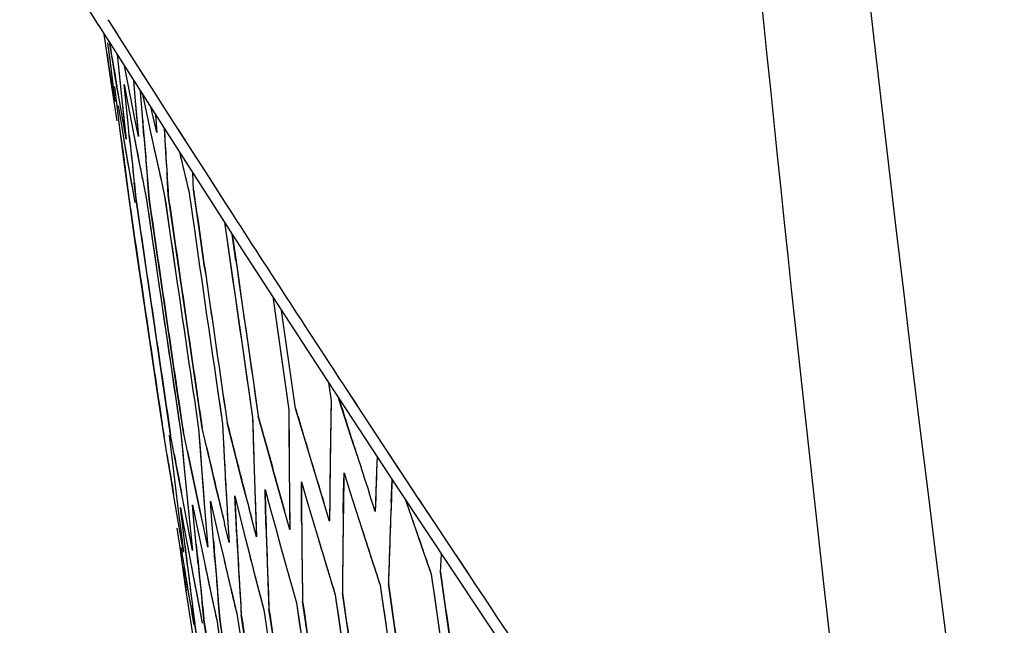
# Model space of a CAD drawing. Header units: millimetres. Extents: x 0 to 420, y 0 to 297.
# Tile 86 of 117: x 295.63 to 298, y 171.67 to 173.13. Entities that reach past the tile are written whole.
import ezdxf

# ---------------------------------------------------------------- set-up
doc = ezdxf.new("R2010")
doc.units = ezdxf.units.MM
doc.header["$LTSCALE"] = 23.1
doc.header["$PDMODE"] = 3
doc.header["$PDSIZE"] = 0.3125
doc.layers.get('0').update_dxf_attribs({"linetype": 'CONTINUOUS'})
doc.layers.get('Defpoints').update_dxf_attribs({"linetype": 'CONTINUOUS'})
doc.layers.add('06___PRT_ALL_SURFS', color=7, linetype='CONTINUOUS')
doc.layers.add('DIM_PILOTEES', color=7, linetype='CONTINUOUS')
doc.styles.get("Standard").update_dxf_attribs({"font": 'txt', "width": 0.7})
doc.dimstyles.new('DIMSTYLE_7', dxfattribs={"dimtxt": 2.5, "dimasz": 3.5, "dimexe": 2, "dimexo": 0, "dimgap": 2.5, "dimtad": 1, "dimdsep": 46, "dimtxsty": 'Standard', "dimblk": '_FILLED', "dimblk1": '_FILLED', "dimblk2": '_FILLED', "dimcen": 0.09, "dimazin": 2, "dimtp": 0.5, "dimtm": 0.5, "dimtfac": 1, "dimtofl": 0, "dimtmove": 0, "dimatfit": 3, "dimldrblk": '_FILLED', "dimfxl": 0, "dimtolj": 1, "dimarcsym": 0})

# ---------------------------------------------------------------- blocks, each defined once
blk = doc.blocks.new('_FILLED')
at = {"color": 0, "linetype": 'ByBlock'}
blk.add_solid([(0, 0), (-1, 0.14286), (-1, -0.14286)], dxfattribs=at)
blk = doc.blocks.new('*D14')
at = {"layer": 'Defpoints', "color": 0, "linetype": 'Continuous'}
for p in [(271.7552, 241.48), (318.6655, 194.5697), (271.7552, 147.6594), (365.5757, 147.6594)]:
    blk.add_point(p, dxfattribs=at)
at = {"layer": 'DIM_PILOTEES', "color": 0, "linetype": 'Continuous', "lineweight": -2}
for p, q in [((271.7552, 147.6594), (270.341, 146.2452)), ((365.5757, 147.6594), (366.99, 146.2452))]:
    blk.add_line(p, q, dxfattribs=at)
blk.add_arc((318.6655, 194.5697), 66.3412, 318.023138, 221.976862, dxfattribs=at)
at = {"layer": 'DIM_PILOTEES', "color": 0, "linetype": 'Continuous', "lineweight": -2, "xscale": 3.5, "yscale": 3.5, "zscale": 3.5}
for p, rotation in [((271.7552, 147.6594), 313.4884311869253), ((365.5757, 147.6594), 226.5115688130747)]:
    blk.add_blockref('_FILLED', p, dxfattribs=dict(at, rotation=rotation))
at = {"layer": 'DIM_PILOTEES', "color": 0, "linetype": 'Continuous', "insert": (323.275, 266.5968), "char_height": 2.5, "width": 14.285714, "attachment_point": 2, "rotation": 356.3382, "line_spacing_factor": 0.9}
blk.add_mtext('\\A1;{\\ftxt;\\W0.0001;\\H0.0001;\\~}{\\ftxt;\\W3.1428571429;\\H2.5; }{\\ftxt;\\W0.0001;\\H0.0001;\\~}{\\ftxt;\\W0.0001;\\H0.0001;\\~}{\\ftxt;\\W0.6666666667;\\H2.5; }{\\ftxt;\\W0.0001;\\H0.0001;\\~}', dxfattribs=at)

msp = doc.modelspace()

# ---------------------------------------------------------------- linework, layer by layer
at = {"color": 7, "linetype": 'Continuous'}
for p, q in [((295.6691, 173.3616), (295.8223, 173.119)), ((295.8221, 173.1194), (295.9856, 172.8629)), ((295.8447, 173.1327), (295.8458, 173.1309)), ((295.8458, 173.1309), (295.8663, 173.0987)), ((295.8459, 173.1311), (295.8676, 173.0969)), ((295.8429, 173.049), (295.8358, 173.098)), ((295.8663, 173.0987), (295.9202, 173.0141)), ((295.8439, 173.0768), (295.8498, 173.0299)), ((295.8562, 173.0313), (295.8482, 173.0784)), ((295.8528, 172.9824), (295.8429, 173.049)), ((295.8669, 173.0492), (295.8784, 172.9396)), ((295.8669, 173.0492), (295.8734, 172.9867)), ((295.8598, 172.9356), (295.8458, 173.0291)), ((295.8498, 173.0299), (295.8618, 172.936)), ((295.8723, 172.9383), (295.8562, 173.0313)), ((295.8997, 172.9441), (295.8846, 173.0214)), ((295.9202, 173.0141), (295.9217, 173.0118)), ((295.9211, 173.0129), (295.9441, 172.9768)), ((295.9217, 173.0118), (295.9546, 172.9602)), ((295.8598, 172.9356), (295.8528, 172.9824)), ((295.8672, 172.9249), (295.8615, 172.9718)), ((295.8734, 172.9867), (295.8784, 172.9396)), ((295.8734, 172.9867), (295.8745, 172.9755)), ((295.8886, 172.9294), (295.8839, 172.9765)), ((295.8839, 172.9765), (295.8927, 172.9303)), ((295.9065, 172.987), (295.9099, 172.9463)), ((295.9286, 172.8898), (295.9231, 172.9609)), ((295.9249, 172.9372), (295.9231, 172.9609)), ((295.9279, 172.9533), (295.941, 172.8925)), ((295.9546, 172.9602), (295.9925, 172.9011)), ((295.867, 172.8889), (295.8598, 172.9356)), ((295.873, 172.878), (295.8672, 172.9249)), ((295.8693, 172.9253), (295.8771, 172.8789)), ((295.8887, 172.8452), (295.8723, 172.9383)), ((295.8804, 172.8917), (295.8723, 172.9383)), ((295.8784, 172.9396), (295.8887, 172.8452)), ((295.8784, 172.9396), (295.8835, 172.8924)), ((295.8933, 172.8823), (295.8886, 172.9294)), ((295.8927, 172.9303), (295.9016, 172.8841)), ((295.9088, 172.8978), (295.8997, 172.9441)), ((295.9099, 172.9463), (295.9181, 172.8514)), ((295.9099, 172.9463), (295.914, 172.8989)), ((295.9624, 172.8608), (295.9493, 172.9198)), ((295.9597, 172.9036), (295.9624, 172.8608)), ((295.9925, 172.9011), (296.0301, 172.8425)), ((295.8849, 172.7841), (295.873, 172.878)), ((295.8771, 172.8789), (295.8851, 172.8324)), ((295.8887, 172.8452), (295.8804, 172.8917)), ((295.8835, 172.8924), (295.8887, 172.8452)), ((295.8963, 172.854), (295.8933, 172.8823)), ((295.9016, 172.8841), (295.9106, 172.8378)), ((295.9181, 172.8514), (295.9088, 172.8978)), ((295.914, 172.8989), (295.9181, 172.8514)), ((295.9316, 172.8525), (295.9286, 172.8898)), ((295.941, 172.8925), (295.9485, 172.8576)), ((295.9934, 172.8998), (296.0314, 172.8407)), ((295.8982, 172.8352), (295.8963, 172.854)), ((295.9485, 172.8576), (295.961, 172.8003)), ((295.8851, 172.8324), (295.8931, 172.7859)), ((295.9106, 172.8378), (295.9196, 172.7915)), ((296.0301, 172.8425), (296.0876, 172.7531)), ((295.891, 172.7371), (295.8849, 172.7841)), ((295.8931, 172.7859), (295.9013, 172.7393)), ((295.9196, 172.7915), (295.9288, 172.7452)), ((295.961, 172.8003), (295.9712, 172.7542)), ((296.051, 172.7228), (296.0494, 172.7637)), ((296.051, 172.7228), (296.0494, 172.7637)), ((295.8972, 172.6901), (295.891, 172.7371)), ((295.9013, 172.7393), (295.9095, 172.6928)), ((295.9133, 172.6936), (295.9082, 172.7408)), ((295.9288, 172.7452), (295.938, 172.6988)), ((295.9443, 172.7002), (295.9403, 172.7476)), ((295.9712, 172.7542), (295.9814, 172.708)), ((295.9902, 172.7099), (295.9872, 172.7576)), ((296.0876, 172.7531), (296.1284, 172.6898)), ((296.0885, 172.7518), (296.1169, 172.7077)), ((296.0397, 172.7204), (296.0531, 172.6269)), ((296.0644, 172.6293), (296.051, 172.7228)), ((295.9108, 172.5966), (295.8972, 172.6901)), ((295.9269, 172.6001), (295.9133, 172.6936)), ((295.938, 172.6988), (295.9516, 172.6053)), ((295.9579, 172.6066), (295.9443, 172.7002)), ((295.9814, 172.708), (295.9949, 172.6145)), ((296.0037, 172.6164), (295.9902, 172.7099)), ((296.1258, 172.6449), (296.1395, 172.5489)), ((296.1258, 172.6449), (296.1663, 172.3618)), ((296.0445, 172.3358), (296.0037, 172.6164)), ((296.0531, 172.6269), (296.0665, 172.5333)), ((296.0778, 172.5358), (296.0644, 172.6293)), ((296.1533, 172.5518), (296.1442, 172.6164)), ((295.9521, 172.3162), (295.9108, 172.5966)), ((295.9681, 172.3196), (295.9269, 172.6001)), ((295.9516, 172.6053), (295.9652, 172.5118)), ((295.9989, 172.3262), (295.9579, 172.6066)), ((295.9949, 172.6145), (296.0085, 172.521)), ((295.9652, 172.5118), (296.0065, 172.2313)), ((296.2418, 172.4659), (296.2539, 172.3804)), ((296.2418, 172.4659), (296.2807, 172.1932)), ((296.2969, 172.1967), (296.2633, 172.4327)), ((296.2539, 172.3804), (296.2807, 172.1932)), ((296.1663, 172.3618), (296.1934, 172.1747)), ((296.0582, 172.2423), (296.0445, 172.3358)), ((295.966, 172.2227), (295.9521, 172.3162)), ((295.982, 172.2261), (295.9681, 172.3196)), ((296.0127, 172.2327), (295.9989, 172.3262)), ((296.3442, 172.3082), (296.5395, 172.0104)), ((296.072, 172.1489), (296.0582, 172.2423)), ((296.1073, 172.2528), (296.1209, 172.1593)), ((296.3766, 172.2587), (296.3828, 172.2149)), ((296.4199, 172.2418), (296.4438, 172.2053)), ((296.4212, 172.2401), (296.445, 172.2038)), ((295.9799, 172.1293), (295.966, 172.2227)), ((295.9959, 172.1327), (295.982, 172.2261)), ((296.0065, 172.2313), (296.0204, 172.1379)), ((296.0266, 172.1392), (296.0127, 172.2327)), ((296.3828, 172.2149), (296.3811, 172.1184)), ((296.4016, 172.2189), (296.4013, 172.2211)), ((296.4304, 172.1289), (296.4016, 172.2189)), ((296.2807, 172.1932), (296.2812, 172.0971)), ((296.3239, 172.1062), (296.2969, 172.1967)), ((296.4438, 172.2053), (296.5081, 172.1074)), ((296.1934, 172.1747), (296.1961, 172.079)), ((296.2322, 172.0867), (296.2071, 172.1776)), ((296.0633, 172.147), (296.0703, 172.0523)), ((296.0633, 172.147), (296.0668, 172.0997)), ((296.0932, 172.0572), (296.072, 172.1489)), ((296.1209, 172.1593), (296.1258, 172.0641)), ((296.1209, 172.1593), (296.1233, 172.1117)), ((296.1553, 172.0704), (296.1322, 172.1616)), ((295.9875, 172.0828), (295.9799, 172.1293)), ((295.9922, 172.1319), (295.9977, 172.085)), ((296.0045, 172.0864), (295.9959, 172.1327)), ((296.0204, 172.1379), (296.0295, 172.0436)), ((296.0204, 172.1379), (296.0249, 172.0908)), ((296.0459, 172.0471), (296.0266, 172.1392)), ((296.445, 172.0838), (296.4304, 172.1289)), ((296.0668, 172.0997), (296.0703, 172.0523)), ((296.1233, 172.1117), (296.1258, 172.0641)), ((296.3375, 172.0609), (296.3239, 172.1062)), ((296.5081, 172.1074), (296.55, 172.0442)), ((296.5081, 172.1074), (296.5491, 172.0453)), ((295.9952, 172.0363), (295.9875, 172.0828)), ((295.9977, 172.085), (296.0034, 172.0381)), ((296.0132, 172.0402), (296.0045, 172.0864)), ((296.0249, 172.0908), (296.0295, 172.0436)), ((296.167, 172.0247), (296.1553, 172.0704)), ((296.2448, 172.0412), (296.2322, 172.0867)), ((296.4936, 172.0803), (296.4923, 172.0456)), ((296.0556, 172.001), (296.0459, 172.0471)), ((296.0703, 172.0523), (296.0777, 171.9575)), ((296.104, 172.0113), (296.0932, 172.0572)), ((296.3512, 172.0156), (296.3375, 172.0609)), ((296.003, 171.9898), (295.9952, 172.0363)), ((296.0034, 172.0381), (296.015, 171.9441)), ((296.022, 171.9939), (296.0132, 172.0402)), ((296.0295, 172.0436), (296.039, 171.9492)), ((296.1762, 171.989), (296.167, 172.0247)), ((296.2576, 171.9957), (296.2448, 172.0412)), ((296.4128, 171.9934), (296.4137, 172.0417)), ((296.4137, 172.0417), (296.428, 171.9966)), ((296.4923, 172.0456), (296.4907, 171.997)), ((296.5274, 171.9696), (296.5296, 172.0255)), ((296.5491, 172.0453), (296.5917, 171.9807)), ((296.0629, 171.9671), (296.0556, 172.001)), ((296.1119, 171.978), (296.104, 172.0113)), ((296.2246, 171.9534), (296.2233, 172.0012)), ((296.2233, 172.0012), (296.2357, 171.9558)), ((296.2821, 172.0009), (296.2827, 171.9528)), ((296.3113, 171.9718), (296.3111, 172.0198)), ((296.3111, 172.0198), (296.3244, 171.9746)), ((296.365, 171.9702), (296.3512, 172.0156)), ((296.3798, 172.0217), (296.3792, 171.9733)), ((296.0109, 171.9433), (296.003, 171.9898)), ((296.0309, 171.9475), (296.022, 171.9939)), ((296.1527, 171.9381), (296.1503, 171.9857)), ((296.1503, 171.9857), (296.1617, 171.94)), ((296.1992, 171.9833), (296.2009, 171.9354)), ((296.2704, 171.9502), (296.2576, 171.9957)), ((296.412, 171.9451), (296.4128, 171.9934)), ((296.428, 171.9966), (296.4424, 171.9516)), ((296.4891, 171.9483), (296.4743, 171.9935)), ((296.4907, 171.997), (296.4891, 171.9483)), ((296.5621, 171.9763), (296.5772, 171.9321)), ((296.5917, 171.9807), (296.6146, 171.9462)), ((296.5931, 171.9791), (296.6159, 171.9445)), ((296.0195, 171.9578), (296.028, 171.9116)), ((296.025, 171.911), (296.0195, 171.9578)), ((296.0529, 171.9169), (296.0484, 171.964)), ((296.0484, 171.964), (296.0579, 171.918)), ((296.0755, 171.9087), (296.0629, 171.9671)), ((296.0777, 171.9575), (296.0816, 171.91)), ((296.0955, 171.9259), (296.092, 171.9733)), ((296.092, 171.9733), (296.1025, 171.9274)), ((296.1311, 171.9688), (296.1339, 171.9211)), ((296.226, 171.9056), (296.2246, 171.9534)), ((296.2357, 171.9558), (296.2482, 171.9103)), ((296.2827, 171.9528), (296.2834, 171.9046)), ((296.3116, 171.9238), (296.3113, 171.9718)), ((296.3244, 171.9746), (296.3379, 171.9294)), ((296.3788, 171.9249), (296.365, 171.9702)), ((296.3792, 171.9733), (296.3788, 171.9249)), ((296.4424, 171.9516), (296.4569, 171.9065)), ((296.0189, 171.8967), (296.0109, 171.9433)), ((296.015, 171.9441), (296.0209, 171.8971)), ((296.0398, 171.9011), (296.0309, 171.9475)), ((296.039, 171.9492), (296.0439, 171.902)), ((296.1025, 171.9274), (296.1131, 171.8816)), ((296.1552, 171.8905), (296.1527, 171.9381)), ((296.1617, 171.94), (296.1733, 171.8944)), ((296.2027, 171.8874), (296.1907, 171.9332)), ((296.2009, 171.9354), (296.2027, 171.8874)), ((296.2834, 171.9046), (296.2704, 171.9502)), ((296.3379, 171.9294), (296.3514, 171.8841)), ((296.5772, 171.9321), (296.5927, 171.8871)), ((296.6146, 171.9462), (296.6815, 171.8453)), ((296.0185, 171.8614), (296.0118, 171.9081)), ((296.0307, 171.864), (296.025, 171.911)), ((296.028, 171.9116), (296.0366, 171.8653)), ((296.0575, 171.8697), (296.0529, 171.9169)), ((296.0579, 171.918), (296.0675, 171.8719)), ((296.0855, 171.8625), (296.0755, 171.9087)), ((296.0816, 171.91), (296.0855, 171.8625)), ((296.099, 171.8786), (296.0955, 171.9259)), ((296.1368, 171.8734), (296.1257, 171.9194)), ((296.1339, 171.9211), (296.1368, 171.8734)), ((296.2482, 171.9103), (296.2608, 171.8648)), ((296.4569, 171.9065), (296.4714, 171.8613)), ((296.0269, 171.85), (296.0189, 171.8967)), ((296.0209, 171.8971), (296.0269, 171.85)), ((296.0489, 171.8547), (296.0398, 171.9011)), ((296.0439, 171.902), (296.0489, 171.8547)), ((296.1131, 171.8816), (296.1237, 171.8357)), ((296.1733, 171.8944), (296.1849, 171.8487)), ((296.3514, 171.8841), (296.365, 171.8387)), ((296.5927, 171.8871), (296.6239, 171.7971)), ((296.0321, 171.7679), (296.0185, 171.8614)), ((296.0204, 171.8619), (296.0281, 171.8153)), ((296.0364, 171.8171), (296.0307, 171.864)), ((296.0366, 171.8653), (296.0454, 171.819)), ((296.0623, 171.8226), (296.0575, 171.8697)), ((296.0675, 171.8719), (296.0772, 171.8258)), ((296.1027, 171.8312), (296.099, 171.8786)), ((296.2608, 171.8648), (296.2735, 171.8193)), ((296.4714, 171.8613), (296.5008, 171.771)), ((296.1237, 171.8357), (296.1345, 171.7897)), ((296.1849, 171.8487), (296.1966, 171.8029)), ((296.365, 171.8387), (296.3925, 171.7479)), ((296.6463, 171.8019), (296.6487, 171.8456)), ((296.6815, 171.8453), (296.715, 171.795)), ((296.6822, 171.8444), (296.7141, 171.7963)), ((296.0281, 171.8153), (296.0359, 171.7687)), ((296.0454, 171.819), (296.0542, 171.7726)), ((296.0772, 171.8258), (296.087, 171.7796)), ((296.2735, 171.8193), (296.2991, 171.7281)), ((296.1345, 171.7897), (296.1454, 171.7437)), ((296.1966, 171.8029), (296.2204, 171.7113)), ((296.6239, 171.7971), (296.6505, 171.61)), ((296.6728, 171.6147), (296.6463, 171.8019)), ((296.0391, 171.7211), (296.0321, 171.7679)), ((296.0359, 171.7687), (296.0438, 171.7221)), ((296.0542, 171.7726), (296.0631, 171.7262)), ((296.087, 171.7796), (296.0969, 171.7334)), ((296.5008, 171.771), (296.5278, 171.5839)), ((296.5475, 171.5881), (296.5206, 171.7752)), ((296.1454, 171.7437), (296.1563, 171.6977)), ((296.3925, 171.7479), (296.4199, 171.561)), ((296.4372, 171.5646), (296.4099, 171.7516)), ((296.0461, 171.6743), (296.0391, 171.7211)), ((296.0543, 171.676), (296.0482, 171.7231)), ((296.0631, 171.7262), (296.0721, 171.6798)), ((296.077, 171.6808), (296.072, 171.7281)), ((296.0969, 171.7334), (296.1069, 171.6872)), ((296.1142, 171.6888), (296.1103, 171.7363)), ((296.2466, 171.6205), (296.2327, 171.714)), ((296.2991, 171.7281), (296.3268, 171.5412)), ((296.3416, 171.5443), (296.3139, 171.7312)), ((296.1563, 171.6977), (296.1704, 171.6043)), ((296.1802, 171.6064), (296.1661, 171.6998)), ((296.2204, 171.7113), (296.2343, 171.6179)), ((296.0694, 171.5224), (296.0461, 171.6743)), ((296.0685, 171.5827), (296.0543, 171.676)), ((296.0912, 171.5875), (296.077, 171.6808)), ((296.1069, 171.6872), (296.1211, 171.5938)), ((296.1284, 171.5954), (296.1142, 171.6888))]:
    msp.add_line(p, q, dxfattribs=at)
for points in [[(295.8498, 173.0299), (295.8557, 172.983), (295.8618, 172.936)], [(295.8723, 172.9383), (295.8642, 172.9848), (295.8562, 173.0313)], [(295.8849, 172.7841), (295.8789, 172.8311), (295.873, 172.878)], [(295.9856, 172.8629), (296.1596, 172.5925), (296.3442, 172.3082)], [(296.3828, 172.2149), (296.3819, 172.1667), (296.3811, 172.1184)], [(296.2807, 172.1932), (296.2809, 172.1452), (296.2812, 172.0971)], [(296.1934, 172.1747), (296.1947, 172.1269), (296.1961, 172.079)], [(296.0703, 172.0523), (296.074, 172.0049), (296.0777, 171.9575)], [(296.0034, 172.0381), (296.0091, 171.9911), (296.015, 171.9441)], [(296.0295, 172.0436), (296.0342, 171.9964), (296.039, 171.9492)], [(296.5395, 172.0104), (296.7456, 171.6993), (296.9588, 171.381)], [(296.0321, 171.7679), (296.0253, 171.8147), (296.0185, 171.8614)]]:
    msp.add_lwpolyline(points, dxfattribs=at)
for centre, radius, start, end in [((321.4025, 177.3889), 25.9152, 189.57614, 189.81196), ((321.0185, 176.7496), 25.4462, 188.36222, 188.54144), ((320.3057, 174.8143), 24.453, 184.51377, 184.84811), ((320.552, 175.3948), 24.7863, 185.88366, 186.14686), ((322.5017, 178.6163), 27.1705, 192.23608, 192.55948), ((320.1315, 174.2508), 24.1904, 183.27017, 183.65214), ((320.1152, 174.2499), 24.1741, 183.2701, 183.53906), ((320.8459, 175.9938), 25.1665, 187.19328, 187.54305), ((321.5771, 177.2558), 26.07, 189.74251, 190.08039), ((320.5793, 175.3977), 24.8138, 185.92757, 186.25645), ((322.0212, 177.9237), 26.6013, 190.99643, 191.32727), ((320.3376, 174.8169), 24.4849, 184.60171, 184.95943), ((323.0565, 179.3449), 27.8171, 193.57792, 193.77702), ((444.0378, 193.8326), 149.4848, 188.118259, 188.335596), ((444.1527, 194.2854), 149.8201, 188.287548, 188.504358), ((444.1431, 194.2382), 149.7873, 188.269808, 188.486669), ((444.1261, 194.1656), 149.7349, 188.242636, 188.459579), ((444.1215, 194.1471), 149.7213, 188.235702, 188.452667), ((444.0934, 194.0379), 149.6399, 188.194918, 188.41201), ((444.0864, 194.0119), 149.6204, 188.185203, 188.402326), ((360.0453, 213.9509), 76.0779, 212.844014, 213.246534), ((444.0469, 193.8661), 149.5101, 188.166981, 188.311845), ((443.985, 193.6107), 149.3241, 188.082298, 188.252402), ((443.9998, 193.6521), 149.3587, 188.122633, 188.267663), ((443.9892, 193.6113), 149.3283, 188.107338, 188.252401), ((444.1015, 194.0391), 149.6481, 188.267283, 188.412007), ((444.0566, 193.8675), 149.5199, 188.203199, 188.348059), ((444.0478, 193.834), 149.4948, 188.190706, 188.335592), ((319.9457, 171.7459), 23.5676, 178.85953, 179.32941), ((325.4988, 181.481), 30.5358, 197.657, 197.92332), ((320.0387, 172.273), 23.7582, 180.19252, 180.65629), ((324.8482, 180.6527), 29.7772, 196.49774, 196.77034), ((320.1672, 172.8092), 23.9822, 181.51618, 181.97359), ((324.2322, 179.8573), 29.0582, 195.3247, 195.60364), ((323.6511, 179.0931), 28.3784, 194.13754, 194.42286), ((319.9896, 171.7452), 23.6114, 179.09454, 179.56415), ((323.1373, 178.3656), 27.7701, 193.03323, 193.22761), ((320.3468, 173.3569), 24.2554, 182.94281, 183.28083), ((320.0895, 172.2735), 23.809, 180.42449, 180.88791), ((321.7116, 176.3167), 26.0701, 189.34648, 189.5537), ((322.1503, 176.9749), 26.5989, 190.59027, 190.79322), ((322.6257, 177.6573), 27.1654, 191.81915, 192.01782), ((320.225, 172.8111), 24.04, 181.74499, 182.20197), ((325.6952, 181.5444), 30.7421, 197.92323, 198.10015), ((319.9375, 171.2241), 23.4596, 177.90841, 178.23105), ((320.3954, 173.3596), 24.3042, 183.05564, 183.50594), ((325.0356, 180.7091), 29.9729, 196.77025, 196.95136), ((323.8207, 179.1367), 28.5536, 194.42277, 194.61239), ((324.4107, 179.9071), 29.2435, 195.60354, 195.7889), ((320.0251, 171.5801), 23.6158, 178.88002, 179.5838), ((319.9705, 171.0601), 23.4607, 177.64175, 178.25339), ((322.7475, 177.6832), 27.29, 192.01782, 192.21603), ((323.2662, 178.3959), 27.9025, 193.22761, 193.42152), ((320.2571, 172.6436), 24.0424, 181.53103, 182.21589), ((320.1233, 172.1072), 23.8124, 180.21024, 180.90475), ((323.2897, 178.4015), 27.9267, 193.298, 193.42147), ((320.4259, 173.1908), 24.3055, 182.84198, 183.51685), ((323.8474, 179.1436), 28.5811, 194.49671, 194.61234), ((319.9811, 171.0597), 23.4713, 177.77833, 178.25331), ((320.0469, 171.5798), 23.6377, 179.11457, 179.58362), ((326.475, 182.206), 31.6137, 198.96463, 199.22341), ((320.2859, 172.6446), 24.0713, 181.7593, 182.21567), ((320.1487, 172.1075), 23.8378, 180.44172, 180.90455), ((325.7784, 181.3363), 30.8006, 197.82781, 198.09282), ((320.4581, 173.1926), 24.3378, 183.06694, 183.51661), ((325.1164, 180.5017), 30.0282, 196.67761, 196.94893), ((321.1596, 174.917), 25.3137, 186.92698, 187.24849), ((320.8862, 174.3265), 24.9499, 185.65097, 185.97788), ((320.6468, 173.752), 24.6191, 184.36419, 184.69638), ((324.4893, 179.7005), 29.2958, 195.51363, 195.79131), ((323.3411, 178.1908), 27.9495, 193.14292, 193.43346), ((323.8974, 178.9308), 28.6031, 194.3355, 194.61959), ((321.4717, 175.5257), 25.7156, 188.29738, 188.42606), ((321.8893, 176.132), 26.219, 189.4764, 189.78631), ((321.2025, 174.9223), 25.3569, 187.03423, 187.3555), ((322.3367, 176.7932), 26.7577, 190.71353, 191.01699), ((320.9257, 174.3306), 24.9897, 185.76002, 186.08669), ((322.8208, 177.4789), 27.3345, 191.93566, 192.23267), ((320.683, 173.7549), 24.6554, 184.47499, 184.80697), ((443.9327, 192.5965), 148.7699, 188.036791, 188.182384), ((443.9446, 192.5341), 148.7502, 188.011728, 188.230166), ((361.6427, 215.0038), 77.9911, 213.643364, 213.928734), ((443.9772, 192.9564), 148.9903, 188.174799, 188.320154), ((443.9853, 192.9006), 148.9702, 188.152603, 188.370682), ((444.0271, 193.2749), 149.1958, 188.295981, 188.441117), ((444.0325, 193.2259), 149.1764, 188.276625, 188.494372), ((444.1235, 193.7496), 149.5234, 188.474699, 188.691895), ((444.0764, 193.5512), 149.38, 188.400487, 188.545429), ((444.0802, 193.5091), 149.3625, 188.383947, 188.601398), ((444.1594, 193.9469), 149.656, 188.54899, 188.765977), ((444.2118, 194.278), 149.8716, 188.673807, 188.890455), ((444.2032, 194.2111), 149.8299, 188.648495, 188.865209), ((444.1896, 194.1225), 149.7726, 188.615099, 188.831902), ((444.1861, 194.1008), 149.7583, 188.606902, 188.823728)]:
    msp.add_arc(centre, radius, start, end, dxfattribs=at)
at = {"layer": '06___PRT_ALL_SURFS', "color": 7, "linetype": 'Continuous'}
msp.add_arc((410.7832, 185.9897), 113.8262, 184.569348, 194.856199, dxfattribs=at)
msp.add_open_spline([(297.1, 176.9069), (297.2209, 175.1886), (297.8479, 168.3302), (299.057, 161.5233), (300.2992, 156.511)], degree=3, knots=[0, 0, 0, 0, 0.250129, 1, 1, 1, 1], dxfattribs=at)

# ---------------------------------------------------------------- dimensions: what is measured, and where the dimension line sits
at = {"layer": 'DIM_PILOTEES', "color": 2, "linetype": 'Continuous'}
dim = msp.add_angular_dim_3p(base=(271.7552, 241.48), center=(318.6655, 194.5697), p1=(365.5757, 147.6594), p2=(271.7552, 147.6594), text='{\\ftxt;\\W0.0001;\\H0.0001;\\~}{\\ftxt;\\W3.1428571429;\\H2.5; }{\\ftxt;\\W0.0001;\\H0.0001;\\~}{\\ftxt;\\W0.0001;\\H0.0001;\\~}{\\ftxt;\\W0.6666666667;\\H2.5; }{\\ftxt;\\W0.0001;\\H0.0001;\\~}', dimstyle='DIMSTYLE_7', dxfattribs=at)
dim.commit()
dim.dimension.update_dxf_attribs({"geometry": '*D14', "text_midpoint": (322.9024, 260.7754), "dimtype": 165})

doc.saveas('drawing.dxf')
